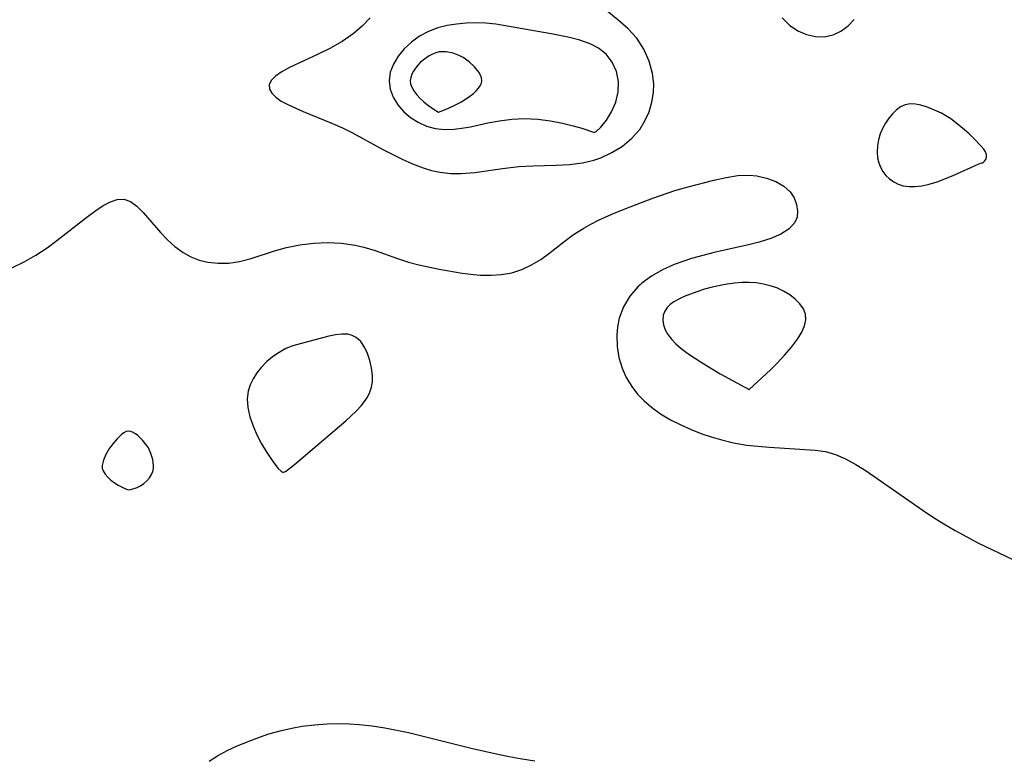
# Model space of a CAD drawing. Header units: metres. Extents: x 1073367 to 1082519, y 1569854 to 1574957.
# Tile 108 of 256: x 1074615 to 1074741, y 1572886 to 1572981. Entities that reach past the tile are written whole.
import ezdxf

# ---------------------------------------------------------------- set-up
doc = ezdxf.new("R2010")
doc.units = ezdxf.units.M
doc.layers.add('CGG_CurvaNivelLidar_v1', color=253, linetype='Continuous', lineweight=30)

msp = doc.modelspace()

# ---------------------------------------------------------------- linework, layer by layer
at = {"layer": 'CGG_CurvaNivelLidar_v1'}
for p, q in [((1074659.6603, 1572981.7289, 66), (1074658.6624, 1572980.6585, 66)), ((1074691.5809, 1572981.4705, 66), (1074690.2283, 1572982.594, 66)), ((1074692.884, 1572980.3227, 66), (1074691.5809, 1572981.4705, 66)), ((1074712.7713, 1572981.7155, 66), (1074713.7249, 1572980.7801, 66)), ((1074721.2834, 1572980.6641, 66), (1074722.0412, 1572981.4836, 66)), ((1074658.6624, 1572980.6585, 66), (1074657.5047, 1572979.6525, 66)), ((1074668.4126, 1572980.4453, 66.5), (1074667.1918, 1572979.9711, 66.5)), ((1074669.582, 1572980.7295, 66.5), (1074668.4126, 1572980.4453, 66.5)), ((1074670.7924, 1572980.9068, 66.5), (1074669.582, 1572980.7295, 66.5)), ((1074672.0534, 1572981.0139, 66.5), (1074670.7924, 1572980.9068, 66.5)), ((1074673.3283, 1572981.0527, 66.5), (1074672.0534, 1572981.0139, 66.5)), ((1074674.6036, 1572981.0179, 66.5), (1074673.3283, 1572981.0527, 66.5)), ((1074675.8665, 1572980.8986, 66.5), (1074674.6036, 1572981.0179, 66.5)), ((1074683.0053, 1572979.6572, 66.5), (1074675.8665, 1572980.8986, 66.5)), ((1074694.0385, 1572979.0765, 66), (1074692.884, 1572980.3227, 66)), ((1074713.7249, 1572980.7801, 66), (1074714.8054, 1572980.0396, 66)), ((1074720.354, 1572979.9816, 66), (1074721.2834, 1572980.6641, 66)), ((1074657.5047, 1572979.6525, 66), (1074656.0465, 1572978.6516, 66)), ((1074666.0493, 1572979.346, 66.5), (1074665.0011, 1572978.5953, 66.5)), ((1074667.1918, 1572979.9711, 66.5), (1074666.0493, 1572979.346, 66.5)), ((1074685.3464, 1572979.1622, 66.5), (1074683.0053, 1572979.6572, 66.5)), ((1074686.7161, 1572978.8148, 66.5), (1074685.3464, 1572979.1622, 66.5)), ((1074694.9648, 1572977.6639, 66), (1074694.0385, 1572979.0765, 66)), ((1074714.8054, 1572980.0396, 66), (1074715.9176, 1572979.5531, 66)), ((1074715.9176, 1572979.5531, 66), (1074717.0781, 1572979.2915, 66)), ((1074717.0781, 1572979.2915, 66), (1074718.2468, 1572979.2771, 66)), ((1074718.2468, 1572979.2771, 66), (1074719.3304, 1572979.5143, 66)), ((1074719.3304, 1572979.5143, 66), (1074720.354, 1572979.9816, 66)), ((1074654.4709, 1572977.7665, 66), (1074652.9888, 1572977.0419, 66)), ((1074656.0465, 1572978.6516, 66), (1074654.4709, 1572977.7665, 66)), ((1074664.0717, 1572977.7359, 66.5), (1074663.2898, 1572976.7803, 66.5)), ((1074665.0011, 1572978.5953, 66.5), (1074664.0717, 1572977.7359, 66.5)), ((1074688.0253, 1572978.3759, 66.5), (1074686.7161, 1572978.8148, 66.5)), ((1074689.1235, 1572977.8209, 66.5), (1074688.0253, 1572978.3759, 66.5)), ((1074690.0938, 1572977.0224, 66.5), (1074689.1235, 1572977.8209, 66.5)), ((1074695.6455, 1572976.1282, 66), (1074694.9648, 1572977.6639, 66)), ((1074652.9888, 1572977.0419, 66), (1074649.2738, 1572975.3033, 66)), ((1074663.2898, 1572976.7803, 66.5), (1074662.6795, 1572975.7564, 66.5)), ((1074667.2772, 1572976.8215, 67), (1074666.4873, 1572976.274, 67)), ((1074667.6978, 1572977.0393, 67), (1074667.2772, 1572976.8215, 67)), ((1074668.1321, 1572977.2083, 67), (1074667.6978, 1572977.0393, 67)), ((1074668.5793, 1572977.3151, 67), (1074668.1321, 1572977.2083, 67)), ((1074669.0194, 1572977.3482, 67), (1074668.5793, 1572977.3151, 67)), ((1074669.4669, 1572977.3228, 67), (1074669.0194, 1572977.3482, 67)), ((1074670.3659, 1572977.1386, 67), (1074669.4669, 1572977.3228, 67)), ((1074671.2404, 1572976.8095, 67), (1074670.3659, 1572977.1386, 67)), ((1074671.6552, 1572976.5914, 67), (1074671.2404, 1572976.8095, 67)), ((1074672.434, 1572976.0342, 67), (1074671.6552, 1572976.5914, 67)), ((1074690.8728, 1572976.0071, 66.5), (1074690.0938, 1572977.0224, 66.5)), ((1074649.2738, 1572975.3033, 66), (1074648.2193, 1572974.7177, 66)), ((1074662.6795, 1572975.7564, 66.5), (1074662.2724, 1572974.6916, 66.5)), ((1074665.5074, 1572975.2293, 67), (1074665.2537, 1572974.8405, 67)), ((1074665.8002, 1572975.6023, 67), (1074665.5074, 1572975.2293, 67)), ((1074666.1278, 1572975.9528, 67), (1074665.8002, 1572975.6023, 67)), ((1074666.4873, 1572976.274, 67), (1074666.1278, 1572975.9528, 67)), ((1074673.1175, 1572975.3836, 67), (1074672.434, 1572976.0342, 67)), ((1074673.6767, 1572974.6901, 67), (1074673.1175, 1572975.3836, 67)), ((1074691.4054, 1572974.8129, 66.5), (1074690.8728, 1572976.0071, 66.5)), ((1074696.0783, 1572974.5207, 66), (1074695.6455, 1572976.1282, 66)), ((1074647.4556, 1572974.1814, 66), (1074646.912, 1572973.6284, 66)), ((1074648.2193, 1572974.7177, 66), (1074647.4556, 1572974.1814, 66)), ((1074662.2724, 1572974.6916, 66.5), (1074662.116, 1572973.6101, 66.5)), ((1074664.9019, 1572974.0348, 67), (1074664.8371, 1572973.6252, 67)), ((1074665.0474, 1572974.441, 67), (1074664.9019, 1572974.0348, 67)), ((1074665.2537, 1572974.8405, 67), (1074665.0474, 1572974.441, 67)), ((1074673.8866, 1572974.3379, 67), (1074673.6767, 1572974.6901, 67)), ((1074674.0288, 1572973.9867, 67), (1074673.8866, 1572974.3379, 67)), ((1074674.0798, 1572973.6397, 67), (1074674.0288, 1572973.9867, 67)), ((1074691.6632, 1572973.5069, 66.5), (1074691.4054, 1572974.8129, 66.5)), ((1074696.2263, 1572973.2158, 66), (1074696.0783, 1572974.5207, 66)), ((1074646.912, 1572973.6284, 66), (1074646.6484, 1572973.0578, 66)), ((1074646.6484, 1572973.0578, 66), (1074646.6956, 1572972.5205, 66)), ((1074646.6956, 1572972.5205, 66), (1074646.9927, 1572971.9862, 66)), ((1074662.116, 1572973.6101, 66.5), (1074662.2511, 1572972.5379, 66.5)), ((1074662.2511, 1572972.5379, 66.5), (1074662.6386, 1572971.4955, 66.5)), ((1074664.8371, 1572973.6252, 67), (1074664.8713, 1572973.2151, 67)), ((1074664.8713, 1572973.2151, 67), (1074665.0284, 1572972.7715, 67)), ((1074665.0284, 1572972.7715, 67), (1074665.3056, 1572972.2925, 67)), ((1074673.3479, 1572972.3097, 67), (1074673.633, 1572972.6329, 67)), ((1074673.633, 1572972.6329, 67), (1074673.8624, 1572972.9622, 67)), ((1074673.8624, 1572972.9622, 67), (1074674.0188, 1572973.2976, 67)), ((1074674.0188, 1572973.2976, 67), (1074674.0798, 1572973.6397, 67)), ((1074691.6316, 1572972.1607, 66.5), (1074691.6632, 1572973.5069, 66.5)), ((1074696.1879, 1572972.0781, 66), (1074696.2263, 1572973.2158, 66)), ((1074646.9927, 1572971.9862, 66), (1074647.5022, 1572971.4744, 66)), ((1074647.5022, 1572971.4744, 66), (1074648.2023, 1572970.9925, 66)), ((1074662.6386, 1572971.4955, 66.5), (1074663.2331, 1572970.5089, 66.5)), ((1074665.3056, 1572972.2925, 67), (1074665.6766, 1572971.801, 67)), ((1074665.6766, 1572971.801, 67), (1074666.1152, 1572971.3197, 67)), ((1074666.1152, 1572971.3197, 67), (1074666.5953, 1572970.8703, 67)), ((1074671.4391, 1572970.9027, 67), (1074672.5372, 1572971.6212, 67)), ((1074672.5372, 1572971.6212, 67), (1074672.9913, 1572971.9773, 67)), ((1074672.9913, 1572971.9773, 67), (1074673.3479, 1572972.3097, 67)), ((1074691.3167, 1572970.8293, 66.5), (1074691.6316, 1572972.1607, 66.5)), ((1074695.98, 1572970.8215, 66), (1074696.1879, 1572972.0781, 66)), ((1074648.2023, 1572970.9925, 66), (1074649.0493, 1572970.536, 66)), ((1074649.0493, 1572970.536, 66), (1074651.0352, 1572969.65, 66)), ((1074663.2331, 1572970.5089, 66.5), (1074664.0038, 1572969.6087, 66.5)), ((1074666.5953, 1572970.8703, 67), (1074667.0627, 1572970.4906, 67)), ((1074667.0627, 1572970.4906, 67), (1074667.9122, 1572969.8995, 67)), ((1074668.5, 1572969.5522, 67), (1074669.6903, 1572970.024, 67)), ((1074669.6903, 1572970.024, 67), (1074670.8461, 1572970.5728, 67)), ((1074670.8461, 1572970.5728, 67), (1074671.4391, 1572970.9027, 67)), ((1074690.7933, 1572969.5996, 66.5), (1074691.3167, 1572970.8293, 66.5)), ((1074695.6128, 1572969.596, 66), (1074695.98, 1572970.8215, 66)), ((1074728.0429, 1572970.2534, 66), (1074727.4939, 1572969.8533, 66)), ((1074728.6353, 1572970.5176, 66), (1074728.0429, 1572970.2534, 66)), ((1074729.2776, 1572970.6168, 66), (1074728.6353, 1572970.5176, 66)), ((1074729.957, 1572970.5784, 66), (1074729.2776, 1572970.6168, 66)), ((1074730.6619, 1572970.4377, 66), (1074729.957, 1572970.5784, 66)), ((1074731.3828, 1572970.2214, 66), (1074730.6619, 1572970.4377, 66)), ((1074732.1117, 1572969.9493, 66), (1074731.3828, 1572970.2214, 66)), ((1074733.3007, 1572969.4076, 66), (1074732.1117, 1572969.9493, 66)), ((1074651.0352, 1572969.65, 66), (1074654.8268, 1572968.0904, 66)), ((1074664.0038, 1572969.6087, 66.5), (1074664.8765, 1572968.8647, 66.5)), ((1074664.8765, 1572968.8647, 66.5), (1074665.8598, 1572968.2425, 66.5)), ((1074667.9122, 1572969.8995, 67), (1074668.5, 1572969.5522, 67)), ((1074677.9515, 1572968.6497, 66.5), (1074679.5851, 1572968.729, 66.5)), ((1074679.5851, 1572968.729, 66.5), (1074681.282, 1572968.6439, 66.5)), ((1074690.1525, 1572968.5394, 66.5), (1074690.7933, 1572969.5996, 66.5)), ((1074695.0905, 1572968.4257, 66), (1074695.6128, 1572969.596, 66)), ((1074726.5135, 1572968.7753, 66), (1074726.0869, 1572968.1415, 66)), ((1074726.984, 1572969.3521, 66), (1074726.5135, 1572968.7753, 66)), ((1074727.4939, 1572969.8533, 66), (1074726.984, 1572969.3521, 66)), ((1074733.8791, 1572969.0871, 66), (1074733.3007, 1572969.4076, 66)), ((1074734.51, 1572968.6794, 66), (1074733.8791, 1572969.0871, 66)), ((1074735.1192, 1572968.2348, 66), (1074734.51, 1572968.6794, 66)), ((1074654.8268, 1572968.0904, 66), (1074656.1278, 1572967.5131, 66)), ((1074656.1278, 1572967.5131, 66), (1074657.4154, 1572966.8848, 66)), ((1074665.8598, 1572968.2425, 66.5), (1074666.9294, 1572967.7606, 66.5)), ((1074666.9294, 1572967.7606, 66.5), (1074668.0674, 1572967.4475, 66.5)), ((1074668.0674, 1572967.4475, 66.5), (1074669.2618, 1572967.3261, 66.5)), ((1074670.4949, 1572967.365, 66.5), (1074671.7529, 1572967.5234, 66.5)), ((1074671.7529, 1572967.5234, 66.5), (1074672.6002, 1572967.6788, 66.5)), ((1074672.6002, 1572967.6788, 66.5), (1074674.8546, 1572968.1617, 66.5)), ((1074674.8546, 1572968.1617, 66.5), (1074676.3612, 1572968.4425, 66.5)), ((1074676.3612, 1572968.4425, 66.5), (1074677.9515, 1572968.6497, 66.5)), ((1074681.282, 1572968.6439, 66.5), (1074682.9264, 1572968.4258, 66.5)), ((1074682.9264, 1572968.4258, 66.5), (1074684.4629, 1572968.1275, 66.5)), ((1074684.4629, 1572968.1275, 66.5), (1074685.8358, 1572967.7984, 66.5)), ((1074685.8358, 1572967.7984, 66.5), (1074686.9592, 1572967.4901, 66.5)), ((1074686.9592, 1572967.4901, 66.5), (1074688.3303, 1572967.038, 66.5)), ((1074688.8144, 1572967.0665, 66.5), (1074689.4164, 1572967.6267, 66.5)), ((1074689.4164, 1572967.6267, 66.5), (1074690.1525, 1572968.5394, 66.5)), ((1074694.409, 1572967.3376, 66), (1074695.0905, 1572968.4257, 66)), ((1074725.7134, 1572967.4631, 66), (1074725.4082, 1572966.7483, 66)), ((1074726.0869, 1572968.1415, 66), (1074725.7134, 1572967.4631, 66)), ((1074736.2885, 1572967.2852, 66), (1074735.1192, 1572968.2348, 66)), ((1074657.4154, 1572966.8848, 66), (1074661.3872, 1572964.6984, 66)), ((1074669.2618, 1572967.3261, 66.5), (1074670.4949, 1572967.365, 66.5)), ((1074688.3303, 1572967.038, 66.5), (1074688.5, 1572966.9314, 66.5)), ((1074688.5, 1572966.9314, 66.5), (1074688.8144, 1572967.0665, 66.5)), ((1074692.186, 1572965.1846, 66), (1074693.3909, 1572966.1849, 66)), ((1074693.3909, 1572966.1849, 66), (1074694.409, 1572967.3376, 66)), ((1074725.4082, 1572966.7483, 66), (1074725.1836, 1572965.9883, 66)), ((1074736.8717, 1572966.759, 66), (1074736.2885, 1572967.2852, 66)), ((1074737.4426, 1572966.2087, 66), (1074736.8717, 1572966.759, 66)), ((1074738.4392, 1572965.1682, 66), (1074737.4426, 1572966.2087, 66)), ((1074690.8354, 1572964.3398, 66), (1074692.186, 1572965.1846, 66)), ((1074725.048, 1572965.2118, 66), (1074725.0052, 1572964.4347, 66)), ((1074725.1836, 1572965.9883, 66), (1074725.048, 1572965.2118, 66)), ((1074738.76, 1572964.7881, 66), (1074738.4392, 1572965.1682, 66)), ((1074661.3872, 1572964.6984, 66), (1074663.7799, 1572963.5026, 66)), ((1074688.4849, 1572963.3682, 66), (1074689.3878, 1572963.6737, 66)), ((1074689.3878, 1572963.6737, 66), (1074690.8354, 1572964.3398, 66)), ((1074725.0052, 1572964.4347, 66), (1074725.0687, 1572963.6724, 66)), ((1074725.0687, 1572963.6724, 66), (1074725.2201, 1572963.0414, 66)), ((1074738.9878, 1572964.4348, 66), (1074738.76, 1572964.7881, 66)), ((1074739.1034, 1572964.0921, 66), (1074738.9878, 1572964.4348, 66)), ((1074739.0062, 1572963.4519, 66), (1074739.1014, 1572963.7544, 66)), ((1074739.1014, 1572963.7544, 66), (1074739.1034, 1572964.0921, 66)), ((1074663.7799, 1572963.5026, 66), (1074665.1287, 1572962.8961, 66)), ((1074665.1287, 1572962.8961, 66), (1074666.4929, 1572962.3742, 66)), ((1074666.4929, 1572962.3742, 66), (1074667.576, 1572962.0523, 66)), ((1074676.7448, 1572962.2972, 66), (1074678.8496, 1572962.5315, 66)), ((1074678.8496, 1572962.5315, 66), (1074680.6278, 1572962.6363, 66)), ((1074680.6278, 1572962.6363, 66), (1074683.6546, 1572962.7253, 66)), ((1074683.6546, 1572962.7253, 66), (1074685.361, 1572962.8185, 66)), ((1074685.361, 1572962.8185, 66), (1074687.03, 1572963.0269, 66)), ((1074687.03, 1572963.0269, 66), (1074688.4849, 1572963.3682, 66)), ((1074725.2201, 1572963.0414, 66), (1074725.4547, 1572962.442, 66)), ((1074725.4547, 1572962.442, 66), (1074725.7653, 1572961.8844, 66)), ((1074734.8256, 1572961.3783, 66), (1074738.0518, 1572962.8484, 66)), ((1074738.0518, 1572962.8484, 66), (1074738.5, 1572963.027, 66)), ((1074738.5, 1572963.027, 66), (1074738.6043, 1572963.0379, 66)), ((1074738.6043, 1572963.0379, 66), (1074738.7257, 1572963.1015, 66)), ((1074738.7257, 1572963.1015, 66), (1074738.8511, 1572963.2151, 66)), ((1074738.8511, 1572963.2151, 66), (1074739.0062, 1572963.4519, 66)), ((1074667.576, 1572962.0523, 66), (1074668.6752, 1572961.8194, 66)), ((1074668.6752, 1572961.8194, 66), (1074670.0414, 1572961.666, 66)), ((1074670.0414, 1572961.666, 66), (1074671.4185, 1572961.6474, 66)), ((1074671.4185, 1572961.6474, 66), (1074673.1837, 1572961.7879, 66)), ((1074673.1837, 1572961.7879, 66), (1074676.7448, 1572962.2972, 66)), ((1074703.9737, 1572960.7965, 65.5), (1074705.5391, 1572961.1382, 65.5)), ((1074705.5391, 1572961.1382, 65.5), (1074707.065, 1572961.368, 65.5)), ((1074707.065, 1572961.368, 65.5), (1074708.5394, 1572961.4275, 65.5)), ((1074708.5394, 1572961.4275, 65.5), (1074709.4874, 1572961.3434, 65.5)), ((1074709.4874, 1572961.3434, 65.5), (1074710.7738, 1572961.062, 65.5)), ((1074710.7738, 1572961.062, 65.5), (1074711.9503, 1572960.6149, 65.5)), ((1074725.7653, 1572961.8844, 66), (1074726.1502, 1572961.3819, 66)), ((1074726.1502, 1572961.3819, 66), (1074726.6189, 1572960.9399, 66)), ((1074732.737, 1572960.5701, 66), (1074734.8256, 1572961.3783, 66)), ((1074698.9462, 1572959.4328, 65.5), (1074700.6658, 1572959.9365, 65.5)), ((1074700.6658, 1572959.9365, 65.5), (1074703.9737, 1572960.7965, 65.5)), ((1074711.9503, 1572960.6149, 65.5), (1074712.9749, 1572960.0178, 65.5)), ((1074712.9749, 1572960.0178, 65.5), (1074713.7952, 1572959.2777, 65.5)), ((1074726.6189, 1572960.9399, 66), (1074727.1513, 1572960.5718, 66)), ((1074727.1513, 1572960.5718, 66), (1074727.7341, 1572960.2809, 66)), ((1074727.7341, 1572960.2809, 66), (1074728.358, 1572960.0767, 66)), ((1074728.358, 1572960.0767, 66), (1074729.1179, 1572959.9591, 66)), ((1074729.1179, 1572959.9591, 66), (1074729.9091, 1572959.9492, 66)), ((1074729.9091, 1572959.9492, 66), (1074730.7511, 1572960.0395, 66)), ((1074730.7511, 1572960.0395, 66), (1074731.7224, 1572960.257, 66)), ((1074731.7224, 1572960.257, 66), (1074732.737, 1572960.5701, 66)), ((1074696.1, 1572958.4539, 65.5), (1074698.9462, 1572959.4328, 65.5)), ((1074713.7952, 1572959.2777, 65.5), (1074714.3151, 1572958.5023, 65.5)), ((1074624.3064, 1572956.8646, 65.5), (1074625.278, 1572957.5068, 65.5)), ((1074625.278, 1572957.5068, 65.5), (1074626.2047, 1572958.006, 65.5)), ((1074626.2047, 1572958.006, 65.5), (1074627.0877, 1572958.3069, 65.5)), ((1074627.0877, 1572958.3069, 65.5), (1074627.926, 1572958.3445, 65.5)), ((1074627.926, 1572958.3445, 65.5), (1074628.7781, 1572958.039, 65.5)), ((1074628.7781, 1572958.039, 65.5), (1074629.5979, 1572957.4403, 65.5)), ((1074629.5979, 1572957.4403, 65.5), (1074630.4063, 1572956.633, 65.5)), ((1074692.6069, 1572957.1453, 65.5), (1074696.1, 1572958.4539, 65.5)), ((1074714.3151, 1572958.5023, 65.5), (1074714.6339, 1572957.663, 65.5)), ((1074714.6339, 1572957.663, 65.5), (1074714.7569, 1572956.8083, 65.5)), ((1074623.0003, 1572955.9065, 65.5), (1074624.3064, 1572956.8646, 65.5)), ((1074630.4063, 1572956.633, 65.5), (1074632.6388, 1572954.0295, 65.5)), ((1074689.09, 1572955.6178, 65.5), (1074690.8227, 1572956.4125, 65.5)), ((1074690.8227, 1572956.4125, 65.5), (1074692.6069, 1572957.1453, 65.5)), ((1074714.6853, 1572956.0297, 65.5), (1074714.3995, 1572955.3127, 65.5)), ((1074714.7569, 1572956.8083, 65.5), (1074714.6853, 1572956.0297, 65.5)), ((1074619.3111, 1572953.0107, 65.5), (1074623.0003, 1572955.9065, 65.5)), ((1074687.1967, 1572954.604, 65.5), (1074688.1286, 1572955.1277, 65.5)), ((1074688.1286, 1572955.1277, 65.5), (1074689.09, 1572955.6178, 65.5)), ((1074714.3995, 1572955.3127, 65.5), (1074713.667, 1572954.508, 65.5)), ((1074632.6388, 1572954.0295, 65.5), (1074633.5375, 1572953.087, 65.5)), ((1074684.6412, 1572952.854, 65.5), (1074685.8834, 1572953.7605, 65.5)), ((1074685.8834, 1572953.7605, 65.5), (1074687.1967, 1572954.604, 65.5)), ((1074712.6017, 1572953.8372, 65.5), (1074711.2901, 1572953.276, 65.5)), ((1074713.667, 1572954.508, 65.5), (1074712.6017, 1572953.8372, 65.5)), ((1074618.0343, 1572952.0664, 65.5), (1074619.3111, 1572953.0107, 65.5)), ((1074633.5375, 1572953.087, 65.5), (1074634.5094, 1572952.2132, 65.5)), ((1074634.5094, 1572952.2132, 65.5), (1074635.5644, 1572951.4523, 65.5)), ((1074648.9024, 1572952.1122, 65.5), (1074650.632, 1572952.4621, 65.5)), ((1074650.632, 1572952.4621, 65.5), (1074652.399, 1572952.6663, 65.5)), ((1074652.399, 1572952.6663, 65.5), (1074654.1835, 1572952.7293, 65.5)), ((1074654.1835, 1572952.7293, 65.5), (1074655.9668, 1572952.6456, 65.5)), ((1074655.9668, 1572952.6456, 65.5), (1074657.731, 1572952.3996, 65.5)), ((1074657.731, 1572952.3996, 65.5), (1074658.2866, 1572952.2833, 65.5)), ((1074658.2866, 1572952.2833, 65.5), (1074658.8528, 1572952.145, 65.5)), ((1074682.6632, 1572951.2942, 65.5), (1074684.6412, 1572952.854, 65.5)), ((1074708.419, 1572952.4576, 65.5), (1074704.0113, 1572951.4566, 65.5)), ((1074709.7997, 1572952.8058, 65.5), (1074708.419, 1572952.4576, 65.5)), ((1074711.2901, 1572953.276, 65.5), (1074709.7997, 1572952.8058, 65.5)), ((1074615.0685, 1572950.2502, 65.5), (1074616.584, 1572951.112, 65.5)), ((1074616.584, 1572951.112, 65.5), (1074618.0343, 1572952.0664, 65.5)), ((1074635.5644, 1572951.4523, 65.5), (1074636.5759, 1572950.905, 65.5)), ((1074636.5759, 1572950.905, 65.5), (1074637.6477, 1572950.4881, 65.5)), ((1074644.3242, 1572950.6755, 65.5), (1074647.335, 1572951.6587, 65.5)), ((1074647.335, 1572951.6587, 65.5), (1074648.9024, 1572952.1122, 65.5)), ((1074658.8528, 1572952.145, 65.5), (1074660.305, 1572951.7108, 65.5)), ((1074660.305, 1572951.7108, 65.5), (1074663.1817, 1572950.6963, 65.5)), ((1074681.6626, 1572950.5704, 65.5), (1074682.6632, 1572951.2942, 65.5)), ((1074702.5377, 1572951.0924, 65.5), (1074701.0797, 1572950.6838, 65.5)), ((1074704.0113, 1572951.4566, 65.5), (1074702.5377, 1572951.0924, 65.5)), ((1074613.4919, 1572949.5027, 65.5), (1074615.0685, 1572950.2502, 65.5)), ((1074637.6477, 1572950.4881, 65.5), (1074638.7662, 1572950.2091, 65.5)), ((1074638.7662, 1572950.2091, 65.5), (1074640.1002, 1572950.0666, 65.5)), ((1074640.1002, 1572950.0666, 65.5), (1074641.4599, 1572950.1009, 65.5)), ((1074641.4599, 1572950.1009, 65.5), (1074642.8256, 1572950.2963, 65.5)), ((1074642.8256, 1572950.2963, 65.5), (1074644.3242, 1572950.6755, 65.5)), ((1074663.1817, 1572950.6963, 65.5), (1074664.637, 1572950.2208, 65.5)), ((1074664.637, 1572950.2208, 65.5), (1074665.9378, 1572949.8675, 65.5)), ((1074665.9378, 1572949.8675, 65.5), (1074668.583, 1572949.2946, 65.5)), ((1074679.2303, 1572949.2749, 65.5), (1074680.4765, 1572949.8555, 65.5)), ((1074680.4765, 1572949.8555, 65.5), (1074681.6626, 1572950.5704, 65.5)), ((1074698.8505, 1572949.9069, 65.5), (1074697.3374, 1572949.2245, 65.5)), ((1074699.9501, 1572950.3179, 65.5), (1074698.8505, 1572949.9069, 65.5)), ((1074701.0797, 1572950.6838, 65.5), (1074699.9501, 1572950.3179, 65.5)), ((1074668.583, 1572949.2946, 65.5), (1074671.5383, 1572948.7826, 65.5)), ((1074671.5383, 1572948.7826, 65.5), (1074673.0063, 1572948.6107, 65.5)), ((1074673.0063, 1572948.6107, 65.5), (1074673.8962, 1572948.5481, 65.5)), ((1074673.8962, 1572948.5481, 65.5), (1074675.2723, 1572948.5264, 65.5)), ((1074675.2723, 1572948.5264, 65.5), (1074676.6196, 1572948.6185, 65.5)), ((1074676.6196, 1572948.6185, 65.5), (1074677.9277, 1572948.8542, 65.5)), ((1074677.9277, 1572948.8542, 65.5), (1074679.2303, 1572949.2749, 65.5)), ((1074695.9356, 1572948.4268, 65.5), (1074694.6814, 1572947.4994, 65.5)), ((1074697.3374, 1572949.2245, 65.5), (1074695.9356, 1572948.4268, 65.5)), ((1074694.4661, 1572947.3091, 65.5), (1074694.1796, 1572947.036, 65.5)), ((1074694.6814, 1572947.4994, 65.5), (1074694.4661, 1572947.3091, 65.5)), ((1074704.7679, 1572947.2153, 66), (1074703.7589, 1572946.9829, 66)), ((1074705.7018, 1572947.3875, 66), (1074704.7679, 1572947.2153, 66)), ((1074706.6396, 1572947.5156, 66), (1074705.7018, 1572947.3875, 66)), ((1074707.5767, 1572947.5919, 66), (1074706.6396, 1572947.5156, 66)), ((1074708.5083, 1572947.6041, 66), (1074707.5767, 1572947.5919, 66)), ((1074709.4407, 1572947.5387, 66), (1074708.5083, 1572947.6041, 66)), ((1074710.3553, 1572947.3975, 66), (1074709.4407, 1572947.5387, 66)), ((1074711.2431, 1572947.1827, 66), (1074710.3553, 1572947.3975, 66)), ((1074712.0924, 1572946.8898, 66), (1074711.2431, 1572947.1827, 66)), ((1074694.1796, 1572947.036, 65.5), (1074693.1409, 1572945.812, 65.5)), ((1074701.7956, 1572946.411, 66), (1074700.1266, 1572945.7822, 66)), ((1074702.7657, 1572946.7129, 66), (1074701.7956, 1572946.411, 66)), ((1074703.7589, 1572946.9829, 66), (1074702.7657, 1572946.7129, 66)), ((1074712.9536, 1572946.48, 66), (1074712.0924, 1572946.8898, 66)), ((1074713.7458, 1572945.9909, 66), (1074712.9536, 1572946.48, 66)), ((1074714.4555, 1572945.4401, 66), (1074713.7458, 1572945.9909, 66)), ((1074693.1409, 1572945.812, 65.5), (1074692.332, 1572944.4514, 65.5)), ((1074698.3499, 1572944.7448, 66), (1074697.96, 1572944.3567, 66)), ((1074698.8153, 1572945.0922, 66), (1074698.3499, 1572944.7448, 66)), ((1074699.4396, 1572945.4563, 66), (1074698.8153, 1572945.0922, 66)), ((1074700.1266, 1572945.7822, 66), (1074699.4396, 1572945.4563, 66)), ((1074715.0593, 1572944.8389, 66), (1074714.4555, 1572945.4401, 66)), ((1074715.5214, 1572944.1932, 66), (1074715.0593, 1572944.8389, 66)), ((1074692.332, 1572944.4514, 65.5), (1074691.781, 1572942.9854, 65.5)), ((1074697.4416, 1572943.3656, 66), (1074697.3802, 1572942.756, 66)), ((1074697.639, 1572943.8826, 66), (1074697.4416, 1572943.3656, 66)), ((1074697.96, 1572944.3567, 66), (1074697.639, 1572943.8826, 66)), ((1074715.7898, 1572943.5041, 66), (1074715.5214, 1572944.1932, 66)), ((1074715.8182, 1572942.7697, 66), (1074715.7898, 1572943.5041, 66)), ((1074691.781, 1572942.9854, 65.5), (1074691.564, 1572941.8982, 65.5)), ((1074697.3802, 1572942.756, 66), (1074697.4738, 1572942.1288, 66)), ((1074697.4738, 1572942.1288, 66), (1074697.7063, 1572941.5059, 66)), ((1074715.6435, 1572942.0022, 66), (1074715.8182, 1572942.7697, 66)), ((1074655.209, 1572940.8462, 65.5), (1074654.3447, 1572940.6645, 65.5)), ((1074656.0357, 1572940.9434, 65.5), (1074655.209, 1572940.8462, 65.5)), ((1074656.8128, 1572940.9111, 65.5), (1074656.0357, 1572940.9434, 65.5)), ((1074657.3618, 1572940.7705, 65.5), (1074656.8128, 1572940.9111, 65.5)), ((1074657.858, 1572940.5221, 65.5), (1074657.3618, 1572940.7705, 65.5)), ((1074691.564, 1572941.8982, 65.5), (1074691.4736, 1572940.7838, 65.5)), ((1074691.4736, 1572940.7838, 65.5), (1074691.5141, 1572939.3553, 65.5)), ((1074697.7063, 1572941.5059, 66), (1074698.0562, 1572940.8934, 66)), ((1074698.0562, 1572940.8934, 66), (1074698.5052, 1572940.2994, 66)), ((1074714.7289, 1572940.2696, 66), (1074715.2982, 1572941.1957, 66)), ((1074715.2982, 1572941.1957, 66), (1074715.6435, 1572942.0022, 66)), ((1074650.6502, 1572939.7058, 65.5), (1074649.7195, 1572939.4202, 65.5)), ((1074654.3447, 1572940.6645, 65.5), (1074650.6502, 1572939.7058, 65.5)), ((1074658.462, 1572939.9782, 65.5), (1074657.858, 1572940.5221, 65.5)), ((1074658.9502, 1572939.265, 65.5), (1074658.462, 1572939.9782, 65.5)), ((1074698.5052, 1572940.2994, 66), (1074699.0806, 1572939.6905, 66)), ((1074699.0806, 1572939.6905, 66), (1074699.7604, 1572939.0907, 66)), ((1074713.9741, 1572939.2588, 66), (1074714.7289, 1572940.2696, 66)), ((1074647.93, 1572938.5879, 65.5), (1074647.0962, 1572938.0157, 65.5)), ((1074648.8201, 1572939.0647, 65.5), (1074647.93, 1572938.5879, 65.5)), ((1074649.7195, 1572939.4202, 65.5), (1074648.8201, 1572939.0647, 65.5)), ((1074659.3417, 1572938.4343, 65.5), (1074658.9502, 1572939.265, 65.5)), ((1074659.6453, 1572937.5273, 65.5), (1074659.3417, 1572938.4343, 65.5)), ((1074691.5141, 1572939.3553, 65.5), (1074691.7277, 1572937.9325, 65.5)), ((1074699.7604, 1572939.0907, 66), (1074700.6109, 1572938.4472, 66)), ((1074700.6109, 1572938.4472, 66), (1074701.5927, 1572937.776, 66)), ((1074712.1751, 1572937.2403, 66), (1074713.0895, 1572938.2175, 66)), ((1074713.0895, 1572938.2175, 66), (1074713.9741, 1572939.2588, 66)), ((1074646.3239, 1572937.3642, 65.5), (1074645.6245, 1572936.6429, 65.5)), ((1074647.0962, 1572938.0157, 65.5), (1074646.3239, 1572937.3642, 65.5)), ((1074659.8595, 1572936.5772, 65.5), (1074659.6453, 1572937.5273, 65.5)), ((1074691.7277, 1572937.9325, 65.5), (1074692.1307, 1572936.5453, 65.5)), ((1074701.5927, 1572937.776, 66), (1074702.6574, 1572937.0987, 66)), ((1074702.6574, 1572937.0987, 66), (1074704.7896, 1572935.8387, 66)), ((1074711.2512, 1572936.3184, 66), (1074712.1751, 1572937.2403, 66)), ((1074645.0682, 1572935.9349, 65.5), (1074644.5939, 1572935.1818, 65.5)), ((1074645.6245, 1572936.6429, 65.5), (1074645.0682, 1572935.9349, 65.5)), ((1074659.9722, 1572935.6128, 65.5), (1074659.8595, 1572936.5772, 65.5)), ((1074692.1307, 1572936.5453, 65.5), (1074692.683, 1572935.3256, 65.5)), ((1074704.7896, 1572935.8387, 66), (1074708.5, 1572933.7826, 66)), ((1074708.5, 1572933.7826, 66), (1074711.2512, 1572936.3184, 66)), ((1074644.5939, 1572935.1818, 65.5), (1074644.2153, 1572934.3903, 65.5)), ((1074659.8627, 1572934.1007, 65.5), (1074659.9717, 1572934.8474, 65.5)), ((1074659.9717, 1572934.8474, 65.5), (1074659.9722, 1572935.6128, 65.5)), ((1074692.683, 1572935.3256, 65.5), (1074693.3935, 1572934.1712, 65.5)), ((1074643.9543, 1572933.5637, 65.5), (1074643.8242, 1572932.5821, 65.5)), ((1074644.2153, 1572934.3903, 65.5), (1074643.9543, 1572933.5637, 65.5)), ((1074659.324, 1572932.8015, 65.5), (1074659.6447, 1572933.4376, 65.5)), ((1074659.6447, 1572933.4376, 65.5), (1074659.8627, 1572934.1007, 65.5)), ((1074693.3935, 1572934.1712, 65.5), (1074694.1381, 1572933.214, 65.5)), ((1074694.1381, 1572933.214, 65.5), (1074694.9807, 1572932.3233, 65.5)), ((1074643.8242, 1572932.5821, 65.5), (1074643.8895, 1572931.4968, 65.5)), ((1074658.5285, 1572931.7077, 65.5), (1074658.9556, 1572932.245, 65.5)), ((1074658.9556, 1572932.245, 65.5), (1074659.324, 1572932.8015, 65.5)), ((1074694.9807, 1572932.3233, 65.5), (1074695.9141, 1572931.508, 65.5)), ((1074643.8895, 1572931.4968, 65.5), (1074644.1668, 1572930.2687, 65.5)), ((1074656.541, 1572929.7594, 65.5), (1074657.931, 1572931.0574, 65.5)), ((1074657.931, 1572931.0574, 65.5), (1074658.5285, 1572931.7077, 65.5)), ((1074695.9141, 1572931.508, 65.5), (1074697.1134, 1572930.656, 65.5)), ((1074697.1134, 1572930.656, 65.5), (1074698.4012, 1572929.8962, 65.5)), ((1074644.1668, 1572930.2687, 65.5), (1074644.6224, 1572928.9696, 65.5)), ((1074649.9197, 1572924.1297, 65.5), (1074656.541, 1572929.7594, 65.5)), ((1074698.4012, 1572929.8962, 65.5), (1074699.7001, 1572929.2338, 65.5)), ((1074627.9365, 1572928.214, 65.5), (1074627.642, 1572928.0038, 65.5)), ((1074628.2345, 1572928.3617, 65.5), (1074627.9365, 1572928.214, 65.5)), ((1074628.536, 1572928.4252, 65.5), (1074628.2345, 1572928.3617, 65.5)), ((1074628.8398, 1572928.3868, 65.5), (1074628.536, 1572928.4252, 65.5)), ((1074629.1453, 1572928.2645, 65.5), (1074628.8398, 1572928.3868, 65.5)), ((1074629.4504, 1572928.0793, 65.5), (1074629.1453, 1572928.2645, 65.5)), ((1074629.7529, 1572927.8472, 65.5), (1074629.4504, 1572928.0793, 65.5)), ((1074644.6224, 1572928.9696, 65.5), (1074645.1211, 1572927.8608, 65.5)), ((1074699.7001, 1572929.2338, 65.5), (1074701.0439, 1572928.6344, 65.5)), ((1074701.0439, 1572928.6344, 65.5), (1074702.4226, 1572928.1001, 65.5)), ((1074702.4226, 1572928.1001, 65.5), (1074703.6144, 1572927.7004, 65.5)), ((1074626.5133, 1572926.8102, 65.5), (1074626.009, 1572926.1011, 65.5)), ((1074627.0652, 1572927.4581, 65.5), (1074626.5133, 1572926.8102, 65.5)), ((1074627.642, 1572928.0038, 65.5), (1074627.0652, 1572927.4581, 65.5)), ((1074630.3383, 1572927.2844, 65.5), (1074629.7529, 1572927.8472, 65.5)), ((1074630.8684, 1572926.6281, 65.5), (1074630.3383, 1572927.2844, 65.5)), ((1074645.1211, 1572927.8608, 65.5), (1074645.6851, 1572926.7875, 65.5)), ((1074703.6144, 1572927.7004, 65.5), (1074704.8195, 1572927.3492, 65.5)), ((1074704.8195, 1572927.3492, 65.5), (1074706.516, 1572926.9401, 65.5)), ((1074706.516, 1572926.9401, 65.5), (1074708.2172, 1572926.6382, 65.5)), ((1074626.009, 1572926.1011, 65.5), (1074625.6154, 1572925.4057, 65.5)), ((1074631.0961, 1572926.2692, 65.5), (1074630.8684, 1572926.6281, 65.5)), ((1074631.4295, 1572925.5452, 65.5), (1074631.0961, 1572926.2692, 65.5)), ((1074631.6521, 1572924.7829, 65.5), (1074631.4295, 1572925.5452, 65.5)), ((1074645.6851, 1572926.7875, 65.5), (1074646.2778, 1572925.7852, 65.5)), ((1074646.2778, 1572925.7852, 65.5), (1074646.8638, 1572924.8896, 65.5)), ((1074708.2172, 1572926.6382, 65.5), (1074709.6526, 1572926.4718, 65.5)), ((1074709.6526, 1572926.4718, 65.5), (1074711.0773, 1572926.3531, 65.5)), ((1074711.0773, 1572926.3531, 65.5), (1074717.02, 1572925.9628, 65.5)), ((1074717.02, 1572925.9628, 65.5), (1074718.3412, 1572925.7877, 65.5)), ((1074718.3412, 1572925.7877, 65.5), (1074719.6595, 1572925.4205, 65.5)), ((1074625.2109, 1572924.3457, 65.5), (1074625.1532, 1572924.0001, 65.5)), ((1074625.3138, 1572924.6972, 65.5), (1074625.2109, 1572924.3457, 65.5)), ((1074625.6154, 1572925.4057, 65.5), (1074625.3138, 1572924.6972, 65.5)), ((1074631.7518, 1572924.0128, 65.5), (1074631.6521, 1572924.7829, 65.5)), ((1074646.8638, 1572924.8896, 65.5), (1074647.3776, 1572924.1786, 65.5)), ((1074719.6595, 1572925.4205, 65.5), (1074720.9543, 1572924.8701, 65.5)), ((1074720.9543, 1572924.8701, 65.5), (1074722.274, 1572924.1393, 65.5)), ((1074625.1532, 1572924.0001, 65.5), (1074625.1558, 1572923.6642, 65.5)), ((1074625.1558, 1572923.6642, 65.5), (1074625.2641, 1572923.292, 65.5)), ((1074625.2641, 1572923.292, 65.5), (1074625.5047, 1572922.9003, 65.5)), ((1074631.4881, 1572922.8285, 65.5), (1074631.662, 1572923.2393, 65.5)), ((1074631.662, 1572923.2393, 65.5), (1074631.7391, 1572923.6335, 65.5)), ((1074631.7391, 1572923.6335, 65.5), (1074631.7518, 1572924.0128, 65.5)), ((1074647.3776, 1572924.1786, 65.5), (1074647.8305, 1572923.6237, 65.5)), ((1074647.8305, 1572923.6237, 65.5), (1074648.1948, 1572923.2539, 65.5)), ((1074648.1948, 1572923.2539, 65.5), (1074648.4566, 1572923.087, 65.5)), ((1074648.4566, 1572923.087, 65.5), (1074648.5, 1572923.1191, 65.5)), ((1074648.5, 1572923.1191, 65.5), (1074648.7551, 1572923.2405, 65.5)), ((1074648.7551, 1572923.2405, 65.5), (1074649.9197, 1572924.1297, 65.5)), ((1074722.274, 1572924.1393, 65.5), (1074723.5885, 1572923.2995, 65.5)), ((1074723.5885, 1572923.2995, 65.5), (1074730.9287, 1572918.2151, 65.5)), ((1074625.5047, 1572922.9003, 65.5), (1074625.8487, 1572922.5053, 65.5)), ((1074625.8487, 1572922.5053, 65.5), (1074626.2651, 1572922.1243, 65.5)), ((1074626.2651, 1572922.1243, 65.5), (1074626.7234, 1572921.7742, 65.5)), ((1074626.7234, 1572921.7742, 65.5), (1074627.1935, 1572921.4709, 65.5)), ((1074630.5093, 1572921.6745, 65.5), (1074630.8948, 1572922.0248, 65.5)), ((1074630.8948, 1572922.0248, 65.5), (1074631.2268, 1572922.4165, 65.5)), ((1074631.2268, 1572922.4165, 65.5), (1074631.4881, 1572922.8285, 65.5)), ((1074627.1935, 1572921.4709, 65.5), (1074627.9614, 1572921.0753, 65.5)), ((1074627.9614, 1572921.0753, 65.5), (1074628.5, 1572920.8657, 65.5)), ((1074628.5, 1572920.8657, 65.5), (1074628.8332, 1572920.905, 65.5)), ((1074628.8332, 1572920.905, 65.5), (1074629.6283, 1572921.1556, 65.5)), ((1074629.6283, 1572921.1556, 65.5), (1074630.0881, 1572921.3846, 65.5)), ((1074630.0881, 1572921.3846, 65.5), (1074630.5093, 1572921.6745, 65.5)), ((1074730.9287, 1572918.2151, 65.5), (1074732.1616, 1572917.3929, 65.5)), ((1074732.1616, 1572917.3929, 65.5), (1074733.6027, 1572916.4854, 65.5)), ((1074733.6027, 1572916.4854, 65.5), (1074735.0695, 1572915.6175, 65.5)), ((1074735.0695, 1572915.6175, 65.5), (1074736.5582, 1572914.7897, 65.5)), ((1074736.5582, 1572914.7897, 65.5), (1074738.0657, 1572914.0043, 65.5)), ((1074738.0657, 1572914.0043, 65.5), (1074742.3935, 1572911.9435, 65.5)), ((1074648.2569, 1572889.8447, 65), (1074649.5813, 1572890.1414, 65)), ((1074649.5813, 1572890.1414, 65), (1074650.9232, 1572890.3734, 65)), ((1074650.9232, 1572890.3734, 65), (1074652.5149, 1572890.5662, 65)), ((1074652.5149, 1572890.5662, 65), (1074654.1175, 1572890.6805, 65)), ((1074654.1175, 1572890.6805, 65), (1074655.7254, 1572890.7209, 65)), ((1074655.7254, 1572890.7209, 65), (1074656.9972, 1572890.7001, 65)), ((1074656.9972, 1572890.7001, 65), (1074658.2676, 1572890.6262, 65)), ((1074658.2676, 1572890.6262, 65), (1074659.9218, 1572890.4436, 65)), ((1074659.9218, 1572890.4436, 65), (1074661.5723, 1572890.1821, 65)), ((1074661.5723, 1572890.1821, 65), (1074664.615, 1572889.5561, 65)), ((1074642.5313, 1572887.8411, 65), (1074645.0512, 1572888.8472, 65)), ((1074645.0512, 1572888.8472, 65), (1074646.6353, 1572889.3852, 65)), ((1074646.6353, 1572889.3852, 65), (1074648.2569, 1572889.8447, 65)), ((1074664.615, 1572889.5561, 65), (1074672.6819, 1572887.5687, 65)), ((1074641.2374, 1572887.237, 65), (1074642.5313, 1572887.8411, 65)), ((1074672.6819, 1572887.5687, 65), (1074676.1488, 1572886.7675, 65)), ((1074638.9102, 1572885.8598, 65), (1074640.0214, 1572886.5801, 65)), ((1074640.0214, 1572886.5801, 65), (1074641.2374, 1572887.237, 65)), ((1074676.1488, 1572886.7675, 65), (1074677.5743, 1572886.4736, 65)), ((1074677.5743, 1572886.4736, 65), (1074678.9908, 1572886.2112, 65)), ((1074678.9908, 1572886.2112, 65), (1074680.9163, 1572885.9058, 65))]:
    msp.add_line(p, q, dxfattribs=at)

doc.saveas('drawing.dxf')
